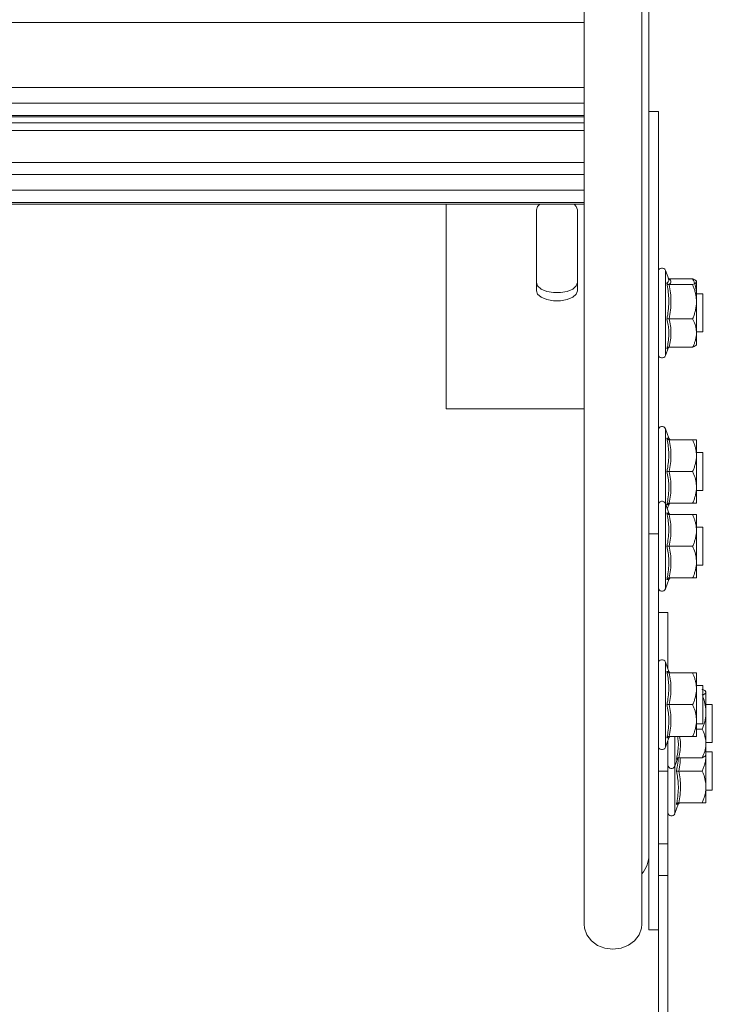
# Model space of a CAD drawing. Header units: millimetres. Extents: x 10 to 1476, y -4445 to -172.
# Tile 13 of 30: x 1367 to 1476, y -3889 to -3734. Entities that reach past the tile are written whole.
import ezdxf

# ---------------------------------------------------------------- set-up
doc = ezdxf.new("R2010")
doc.units = ezdxf.units.MM

msp = doc.modelspace()

# ---------------------------------------------------------------- linework, layer by layer
at = {"color": 7, "linetype": 'Continuous', "lineweight": 15}
for p, q in [((1465.9, -3592.04), (1465.9, -3865.54)), ((1455.68, -3603.05), (1455.68, -3876.55)), ((1464.78, -3876.55), (1464.78, -3603.05)), ((1276.13, -3749.15), (1455.68, -3749.15)), ((1467.4, -3748.27), (1465.9, -3748.27)), ((1467.4, -3748.27), (1467.4, -3814.95)), ((1276.13, -3756.35), (1455.68, -3756.35)), ((1276.13, -3762.9), (1455.68, -3762.9)), ((1433.9, -3762.9), (1433.9, -3795.19)), ((1448.15, -3763.81), (1448.15, -3776.56)), ((1454.65, -3776.56), (1454.65, -3763.81)), ((1469.02, -3774.77), (1468.5, -3773.36)), ((1469, -3774.78), (1468.95, -3774.71)), ((1469.12, -3774.69), (1472.8, -3774.69)), ((1469.12, -3775.6), (1472.8, -3775.6)), ((1473.4, -3775.08), (1473.35, -3775.02)), ((1473.4, -3775.15), (1473.4, -3778.3)), ((1474.4, -3777.08), (1473.4, -3777.08)), ((1474.4, -3783.08), (1474.4, -3777.08)), ((1473.4, -3783.24), (1473.4, -3778.3)), ((1469.12, -3781), (1472.8, -3781)), ((1473.4, -3783.08), (1474.4, -3783.08)), ((1473.4, -3783.24), (1473.4, -3785.08)), ((1468.5, -3786.81), (1468.97, -3785.51)), ((1469.12, -3785.48), (1472.8, -3785.48)), ((1455.68, -3795.19), (1433.9, -3795.19)), ((1469.04, -3799.84), (1468.5, -3798.36)), ((1469.03, -3799.85), (1469.03, -3799.85)), ((1469.12, -3800.08), (1472.8, -3800.08)), ((1473.4, -3800.08), (1473.4, -3802.58)), ((1474.4, -3802.08), (1473.4, -3802.08)), ((1474.4, -3808.08), (1474.4, -3802.08)), ((1473.4, -3807.58), (1473.4, -3802.58)), ((1469.12, -3805.08), (1472.8, -3805.08)), ((1473.4, -3810.08), (1473.4, -3807.58)), ((1473.4, -3808.08), (1474.4, -3808.08)), ((1469.04, -3811.65), (1468.5, -3810.16)), ((1468.8, -3810.99), (1469.04, -3810.33)), ((1469.03, -3810.32), (1469.03, -3810.32)), ((1469.12, -3810.08), (1472.8, -3810.08)), ((1469.03, -3811.65), (1469.03, -3811.65)), ((1469.12, -3811.89), (1472.8, -3811.89)), ((1473.4, -3811.89), (1473.4, -3814.39)), ((1474.4, -3813.89), (1473.4, -3813.89)), ((1473.4, -3819.39), (1473.4, -3814.39)), ((1474.4, -3819.89), (1474.4, -3813.89)), ((1467.4, -3814.95), (1465.9, -3814.95)), ((1467.4, -3897.86), (1467.4, -3814.95)), ((1469.12, -3816.89), (1472.8, -3816.89)), ((1473.4, -3821.89), (1473.4, -3819.39)), ((1473.4, -3819.89), (1474.4, -3819.89)), ((1468.5, -3823.62), (1469.04, -3822.13)), ((1469.03, -3822.13), (1469.03, -3822.13)), ((1469.12, -3821.89), (1472.8, -3821.89)), ((1468.9, -3827.36), (1467.4, -3827.36)), ((1468.9, -3836.26), (1468.9, -3827.36)), ((1469.04, -3836.65), (1468.5, -3835.16)), ((1469.03, -3836.65), (1469.03, -3836.65)), ((1469.12, -3836.89), (1472.8, -3836.89)), ((1473.4, -3836.89), (1473.4, -3839.39)), ((1474.4, -3838.89), (1473.4, -3838.89)), ((1473.4, -3844.39), (1473.4, -3839.39)), ((1474.4, -3844.89), (1474.4, -3838.89)), ((1474.9, -3839.86), (1474.85, -3839.8)), ((1474.9, -3839.93), (1474.9, -3839.86)), ((1474.9, -3843.08), (1474.9, -3839.93)), ((1469.12, -3841.89), (1472.8, -3841.89)), ((1475.9, -3841.86), (1474.9, -3841.86)), ((1475.9, -3847.86), (1475.9, -3841.86)), ((1474.9, -3848.02), (1474.9, -3843.08)), ((1473.4, -3846.89), (1473.4, -3844.39)), ((1473.4, -3844.89), (1474.4, -3844.89)), ((1468.5, -3848.62), (1469.04, -3847.13)), ((1469.03, -3847.13), (1469.03, -3847.13)), ((1469.12, -3846.89), (1472.8, -3846.89)), ((1473.4, -3845.78), (1474.3, -3845.78)), ((1468.9, -3852.36), (1468.9, -3847.52)), ((1474.9, -3847.86), (1475.9, -3847.86)), ((1474.9, -3848.02), (1474.9, -3849.86)), ((1470, -3851.59), (1470.47, -3850.29)), ((1470.62, -3850.26), (1474.3, -3850.26)), ((1474.85, -3849.93), (1474.9, -3849.86)), ((1475.9, -3849.36), (1474.9, -3849.36)), ((1474.9, -3854.86), (1474.9, -3849.86)), ((1475.9, -3855.36), (1475.9, -3849.36)), ((1467.4, -3852.36), (1468.9, -3852.36)), ((1468.9, -3863.86), (1468.9, -3852.36)), ((1470.62, -3852.36), (1474.3, -3852.36)), ((1474.9, -3857.36), (1474.9, -3854.86)), ((1474.9, -3855.36), (1475.9, -3855.36)), ((1470, -3859.09), (1470.54, -3857.61)), ((1470.53, -3857.6), (1470.53, -3857.6)), ((1470.62, -3857.36), (1474.3, -3857.36)), ((1467.4, -3863.86), (1468.9, -3863.86)), ((1468.9, -3868.86), (1468.9, -3863.86)), ((1465.9, -3865.54), (1465.9, -3877.45)), ((1467.4, -3868.86), (1468.9, -3868.86)), ((1468.9, -3993.86), (1468.9, -3868.86)), ((1467.4, -3877.45), (1465.9, -3877.45))]:
    msp.add_line(p, q, dxfattribs=at)
at = {"color": 8, "linetype": 'Continuous', "lineweight": 15}
for p, q in [((1276.13, -3734.25), (1455.68, -3734.25)), ((1276.13, -3744.5), (1455.68, -3744.5)), ((1276.13, -3746.96), (1455.68, -3746.96)), ((1276.13, -3748.91), (1455.68, -3748.91)), ((1276.13, -3750.07), (1455.68, -3750.07)), ((1276.13, -3751.3), (1455.68, -3751.3)), ((1276.13, -3758.25), (1455.68, -3758.25)), ((1276.13, -3760.71), (1455.68, -3760.71)), ((1276.13, -3762.66), (1455.68, -3762.66)), ((1468.5, -3773.36), (1468.5, -3786.81)), ((1468.5, -3798.36), (1468.5, -3810.16)), ((1468.5, -3810.16), (1468.5, -3823.62)), ((1468.5, -3835.16), (1468.5, -3848.62)), ((1470, -3846.89), (1470, -3851.59)), ((1470, -3851.59), (1470, -3859.09))]:
    msp.add_line(p, q, dxfattribs=at)
at = {"color": 7, "linetype": 'Continuous', "lineweight": 15, "flags": 128}
for points in [[(1448.71, -3762.9), (1448.35, -3763.26), (1448.15, -3763.81)], [(1454.65, -3763.81), (1454.45, -3763.26), (1454.09, -3762.9)], [(1454.65, -3775.26), (1454.45, -3775.82), (1453.89, -3776.31), (1453.03, -3776.67), (1451.97, -3776.86), (1450.84, -3776.86), (1449.78, -3776.67), (1448.91, -3776.31), (1448.35, -3775.82), (1448.15, -3775.26)], [(1448.15, -3776.56), (1448.35, -3777.12), (1448.91, -3777.61), (1449.78, -3777.97), (1450.84, -3778.16), (1451.97, -3778.16), (1453.03, -3777.97), (1453.89, -3777.61), (1454.45, -3777.12), (1454.65, -3776.56)], [(1455.68, -3876.55), (1455.73, -3877.17), (1456.11, -3878.23), (1456.82, -3879.16), (1457.79, -3879.88), (1458.96, -3880.34), (1460.23, -3880.49), (1461.5, -3880.33), (1462.67, -3879.87), (1463.64, -3879.15), (1464.35, -3878.22), (1464.72, -3877.16), (1464.78, -3876.55)]]:
    msp.add_lwpolyline(points, dxfattribs=at)
at = {"color": 7, "linetype": 'Continuous', "lineweight": 15}
for centre, radius, start, end in [((1467.97, -3773.55), 0.567, 20, 180), ((1467.97, -3786.62), 0.567, 180, 340), ((1467.97, -3798.55), 0.567, 20, 180), ((1469.38, -3799.72), 0.36, 199.1166, 262.8622), ((1467.97, -3810.36), 0.567, 20, 180), ((1469.38, -3810.44), 0.36, 97.1458, 161.1089), ((1469.38, -3811.53), 0.36, 199.0803, 262.8705), ((1469.38, -3822.25), 0.36, 97.1989, 161.0836), ((1467.97, -3823.42), 0.567, 180, 340), ((1467.97, -3835.36), 0.567, 20, 180), ((1469.38, -3836.53), 0.36, 199.0803, 262.8705), ((1469.38, -3847.25), 0.36, 97.1989, 161.0836), ((1467.97, -3848.42), 0.567, 180, 340), ((1469.47, -3851.4), 0.567, 180, 340), ((1470.88, -3857.72), 0.36, 97.1458, 161.1089), ((1469.47, -3858.9), 0.567, 180, 340), ((1461.16, -3865.51), 4.74, 319.6813, 359.5693)]:
    msp.add_arc(centre, radius, start, end, dxfattribs=at)
at = {"color": 8, "linetype": 'Continuous', "lineweight": 15}
for points, knots in [([(1468.74, -3775.38), (1468.78, -3775.34), (1468.91, -3775.24), (1469.03, -3775.05), (1469.08, -3774.89), (1469.01, -3774.79), (1469, -3774.78)], [0, 0, 0, 0, 0.185004, 0.555265, 0.928722, 1, 1, 1, 1]), ([(1468.74, -3799.83), (1468.78, -3799.83), (1468.91, -3799.84), (1469.03, -3799.85), (1469.03, -3799.85), (1469.03, -3799.85)], [0, 0, 0, 0, 0.2359678, 0.708251, 1, 1, 1, 1]), ([(1469.03, -3810.32), (1469.03, -3810.32), (1469.04, -3810.32), (1468.94, -3810.33), (1468.81, -3810.33), (1468.74, -3810.34)], [0, 0, 0, 0, 0.1196303, 0.5585686, 1, 1, 1, 1]), ([(1468.74, -3811.64), (1468.78, -3811.64), (1468.91, -3811.65), (1469.03, -3811.65), (1469.03, -3811.65), (1469.03, -3811.65)], [0, 0, 0, 0, 0.235977, 0.708279, 1, 1, 1, 1]), ([(1469.03, -3822.13), (1469.03, -3822.13), (1469.04, -3822.13), (1468.94, -3822.13), (1468.81, -3822.14), (1468.74, -3822.14)], [0, 0, 0, 0, 0.119593, 0.55855, 1, 1, 1, 1]), ([(1468.74, -3836.64), (1468.78, -3836.64), (1468.91, -3836.65), (1469.03, -3836.65), (1469.03, -3836.65), (1469.03, -3836.65)], [0, 0, 0, 0, 0.236007, 0.708251, 1, 1, 1, 1]), ([(1469.03, -3847.13), (1469.03, -3847.13), (1469.04, -3847.13), (1468.94, -3847.13), (1468.81, -3847.14), (1468.74, -3847.14)], [0, 0, 0, 0, 0.1196303, 0.5585686, 1, 1, 1, 1]), ([(1470.24, -3850.53), (1470.28, -3850.35), (1470.41, -3849.79), (1470.53, -3848.86), (1470.58, -3847.82), (1470.46, -3847.17), (1470.4, -3846.89)], [0, 0, 0, 0, 0.152875, 0.458833, 0.767459, 1, 1, 1, 1]), ([(1470.75, -3846.89), (1470.81, -3847.25), (1470.93, -3847.99), (1470.83, -3849.13), (1470.69, -3849.88), (1470.62, -3850.26)], [0, 0, 0, 0, 0.324039, 0.660637, 1, 1, 1, 1]), ([(1470.24, -3852.36), (1470.28, -3852.16), (1470.4, -3851.55), (1470.52, -3850.85), (1470.52, -3850.35), (1470.52, -3850.27)], [0, 0, 0, 0, 0.29522, 0.886141, 1, 1, 1, 1]), ([(1470.86, -3850.26), (1470.85, -3850.54), (1470.83, -3851.24), (1470.7, -3851.94), (1470.62, -3852.36)], [0, 0, 0, 0, 0.39495, 1, 1, 1, 1]), ([(1470.53, -3857.6), (1470.53, -3857.6), (1470.54, -3857.6), (1470.44, -3857.61), (1470.31, -3857.61), (1470.24, -3857.62)], [0, 0, 0, 0, 0.119635, 0.55859, 1, 1, 1, 1])]:
    msp.add_open_spline(points, degree=3, knots=knots, dxfattribs=at)
at = {"color": 7, "linetype": 'Continuous', "lineweight": 15}
for points, knots in [([(1468.74, -3781.05), (1468.78, -3780.82), (1468.91, -3780.16), (1469.04, -3779.05), (1469.07, -3777.37), (1468.87, -3776.15), (1468.74, -3775.38)], [0, 0, 0, 0, 0.1180257, 0.3542237, 0.5924718, 1, 1, 1, 1]), ([(1469.12, -3775.6), (1469.08, -3775.6), (1469, -3775.59), (1468.89, -3775.54), (1468.8, -3775.47), (1468.76, -3775.41), (1468.74, -3775.38), (1468.74, -3775.38)], [0, 0, 0, 0, 0.236152, 0.47139, 0.732418, 0.991954, 1, 1, 1, 1]), ([(1469.12, -3774.69), (1469.08, -3774.69), (1469.03, -3774.69), (1468.98, -3774.66), (1468.97, -3774.66)], [0, 0, 0, 0, 0.803764, 1, 1, 1, 1]), ([(1469.12, -3774.69), (1469.24, -3774.84), (1469.43, -3775.07), (1469.34, -3775.37), (1469.19, -3775.53), (1469.12, -3775.6)], [0, 0, 0, 0, 0.491909, 0.744915, 1, 1, 1, 1]), ([(1469.12, -3775.6), (1469.19, -3776.04), (1469.33, -3776.92), (1469.4, -3778.27), (1469.34, -3779.64), (1469.19, -3780.54), (1469.12, -3781)], [0, 0, 0, 0, 0.2452502, 0.4921335, 0.7450312, 1, 1, 1, 1]), ([(1472.8, -3774.69), (1472.85, -3774.71), (1472.94, -3774.75), (1473.08, -3774.81), (1473.21, -3774.89), (1473.31, -3774.97), (1473.39, -3775.06), (1473.4, -3775.12), (1473.4, -3775.15)], [0, 0, 0, 0, 0.131234, 0.262618, 0.444629, 0.627394, 0.813059, 1, 1, 1, 1]), ([(1472.8, -3774.69), (1472.95, -3775.01), (1473.24, -3775.66), (1473.39, -3776.42), (1473.4, -3776.85), (1473.4, -3776.93)], [0, 0, 0, 0, 0.442936, 0.896371, 1, 1, 1, 1]), ([(1473.4, -3775.15), (1473.4, -3775.17), (1473.39, -3775.26), (1473.23, -3775.41), (1472.97, -3775.53), (1472.81, -3775.6), (1472.8, -3775.6)], [0, 0, 0, 0, 0.148167, 0.55201, 0.965628, 1, 1, 1, 1]), ([(1473.4, -3778.3), (1473.4, -3778.12), (1473.39, -3777.75), (1473.3, -3777.21), (1473.18, -3776.66), (1473.03, -3776.21), (1472.91, -3775.86), (1472.84, -3775.69), (1472.8, -3775.6)], [0, 0, 0, 0, 0.196997, 0.395579, 0.598263, 0.802085, 0.901015, 1, 1, 1, 1]), ([(1472.8, -3781), (1472.88, -3780.81), (1473.03, -3780.42), (1473.21, -3779.83), (1473.34, -3779.22), (1473.39, -3778.75), (1473.4, -3778.45), (1473.4, -3778.35), (1473.4, -3778.3)], [0, 0, 0, 0, 0.220937, 0.442829, 0.668618, 0.89639, 0.948191, 1, 1, 1, 1]), ([(1468.74, -3781.05), (1468.74, -3781.04), (1468.76, -3781.04), (1468.8, -3781.03), (1468.89, -3781.01), (1469, -3781), (1469.08, -3781), (1469.12, -3781)], [0, 0, 0, 0, 0.00791, 0.267472, 0.528532, 0.763799, 1, 1, 1, 1]), ([(1468.74, -3785.75), (1468.76, -3785.66), (1468.81, -3785.48), (1468.92, -3784.92), (1469.04, -3784.08), (1469.06, -3783), (1468.95, -3781.99), (1468.81, -3781.36), (1468.74, -3781.05)], [0, 0, 0, 0, 0.058976, 0.11798, 0.354137, 0.592323, 0.795597, 1, 1, 1, 1]), ([(1469.12, -3781), (1469.19, -3781.36), (1469.33, -3782.09), (1469.4, -3783.21), (1469.34, -3784.35), (1469.19, -3785.1), (1469.12, -3785.48)], [0, 0, 0, 0, 0.245245, 0.492136, 0.745008, 1, 1, 1, 1]), ([(1473.4, -3783.24), (1473.38, -3782.94), (1473.34, -3782.32), (1473.1, -3781.65), (1472.91, -3781.21), (1472.84, -3781.07), (1472.8, -3781)], [0, 0, 0, 0, 0.395449, 0.8019313, 0.9009385, 1, 1, 1, 1]), ([(1472.8, -3785.48), (1472.88, -3785.32), (1473.03, -3785), (1473.21, -3784.51), (1473.34, -3784), (1473.39, -3783.61), (1473.4, -3783.36), (1473.4, -3783.28), (1473.4, -3783.24)], [0, 0, 0, 0, 0.220957, 0.442847, 0.668603, 0.896392, 0.948183, 1, 1, 1, 1]), ([(1473.4, -3785.02), (1473.4, -3785.04), (1473.38, -3785.2), (1473.11, -3785.35), (1472.81, -3785.47), (1472.8, -3785.48)], [0, 0, 0, 0, 0.14847, 0.965581, 1, 1, 1, 1]), ([(1468.74, -3785.75), (1468.74, -3785.75), (1468.76, -3785.71), (1468.8, -3785.64), (1468.89, -3785.55), (1469, -3785.49), (1469.08, -3785.48), (1469.12, -3785.48)], [0, 0, 0, 0, 0.007825, 0.267476, 0.528561, 0.763807, 1, 1, 1, 1]), ([(1468.74, -3805.08), (1468.78, -3804.88), (1468.91, -3804.27), (1469.04, -3803.23), (1469.07, -3801.68), (1468.87, -3800.55), (1468.74, -3799.83)], [0, 0, 0, 0, 0.118022, 0.354238, 0.592501, 1, 1, 1, 1]), ([(1469.12, -3800.08), (1469.08, -3800.08), (1469, -3800.07), (1468.89, -3800.02), (1468.8, -3799.94), (1468.76, -3799.87), (1468.74, -3799.83), (1468.74, -3799.83)], [0, 0, 0, 0, 0.236176, 0.471492, 0.732446, 0.992094, 1, 1, 1, 1]), ([(1469.12, -3800.08), (1469.19, -3800.49), (1469.33, -3801.31), (1469.4, -3802.56), (1469.34, -3803.82), (1469.19, -3804.66), (1469.12, -3805.08)], [0, 0, 0, 0, 0.24525, 0.492125, 0.745031, 1, 1, 1, 1]), ([(1473.4, -3802.58), (1473.4, -3802.42), (1473.39, -3802.08), (1473.3, -3801.57), (1473.18, -3801.06), (1473.03, -3800.65), (1472.91, -3800.32), (1472.84, -3800.16), (1472.8, -3800.08)], [0, 0, 0, 0, 0.196988, 0.395578, 0.598299, 0.802116, 0.90103, 1, 1, 1, 1]), ([(1473.4, -3800.08), (1473.4, -3800.08), (1473.39, -3800.08), (1473.23, -3800.08), (1472.97, -3800.08), (1472.81, -3800.08), (1472.8, -3800.08)], [0, 0, 0, 0, 0.148157, 0.551996, 0.965628, 1, 1, 1, 1]), ([(1472.8, -3805.08), (1472.88, -3804.91), (1473.03, -3804.55), (1473.21, -3804), (1473.34, -3803.43), (1473.39, -3803), (1473.4, -3802.72), (1473.4, -3802.63), (1473.4, -3802.58)], [0, 0, 0, 0, 0.220935, 0.442808, 0.668641, 0.896393, 0.948173, 1, 1, 1, 1]), ([(1468.74, -3810.34), (1468.76, -3810.24), (1468.81, -3810.03), (1468.92, -3809.41), (1469.04, -3808.47), (1469.06, -3807.28), (1468.95, -3806.14), (1468.81, -3805.44), (1468.74, -3805.08)], [0, 0, 0, 0, 0.058976, 0.117991, 0.354128, 0.592324, 0.795585, 1, 1, 1, 1]), ([(1468.74, -3805.08), (1468.74, -3805.08), (1468.76, -3805.08), (1468.8, -3805.08), (1468.89, -3805.08), (1469, -3805.08), (1469.08, -3805.08), (1469.12, -3805.08)], [0, 0, 0, 0, 0.008042, 0.267522, 0.528523, 0.763858, 1, 1, 1, 1]), ([(1469.12, -3805.08), (1469.19, -3805.49), (1469.33, -3806.31), (1469.4, -3807.56), (1469.34, -3808.82), (1469.19, -3809.66), (1469.12, -3810.08)], [0, 0, 0, 0, 0.24525, 0.492125, 0.745031, 1, 1, 1, 1]), ([(1473.4, -3807.58), (1473.38, -3807.25), (1473.34, -3806.56), (1473.1, -3805.81), (1472.91, -3805.32), (1472.84, -3805.16), (1472.8, -3805.08)], [0, 0, 0, 0, 0.395464, 0.80196, 0.900969, 1, 1, 1, 1]), ([(1472.8, -3810.08), (1472.88, -3809.91), (1473.03, -3809.55), (1473.21, -3809), (1473.34, -3808.43), (1473.39, -3808), (1473.4, -3807.72), (1473.4, -3807.63), (1473.4, -3807.58)], [0, 0, 0, 0, 0.220939, 0.442817, 0.66862, 0.896411, 0.948192, 1, 1, 1, 1]), ([(1468.74, -3810.34), (1468.74, -3810.34), (1468.76, -3810.3), (1468.8, -3810.23), (1468.89, -3810.15), (1469, -3810.1), (1469.08, -3810.09), (1469.12, -3810.08)], [0, 0, 0, 0, 0.007906, 0.267554, 0.528508, 0.763824, 1, 1, 1, 1]), ([(1473.4, -3810.08), (1473.4, -3810.08), (1473.38, -3810.08), (1473.11, -3810.08), (1472.81, -3810.08), (1472.8, -3810.08)], [0, 0, 0, 0, 0.1484883, 0.9655509, 1, 1, 1, 1]), ([(1468.74, -3816.89), (1468.78, -3816.69), (1468.91, -3816.08), (1469.04, -3815.04), (1469.07, -3813.48), (1468.87, -3812.35), (1468.74, -3811.64)], [0, 0, 0, 0, 0.11802, 0.354232, 0.592482, 1, 1, 1, 1]), ([(1469.12, -3811.89), (1469.08, -3811.89), (1469, -3811.88), (1468.89, -3811.82), (1468.8, -3811.74), (1468.76, -3811.67), (1468.74, -3811.64), (1468.74, -3811.64)], [0, 0, 0, 0, 0.236164, 0.471371, 0.732459, 0.992094, 1, 1, 1, 1]), ([(1469.12, -3811.89), (1469.19, -3812.3), (1469.33, -3813.11), (1469.4, -3814.36), (1469.34, -3815.63), (1469.19, -3816.47), (1469.12, -3816.89)], [0, 0, 0, 0, 0.2452539, 0.4921295, 0.74501, 1, 1, 1, 1]), ([(1473.4, -3814.39), (1473.4, -3814.22), (1473.39, -3813.88), (1473.3, -3813.38), (1473.18, -3812.87), (1473.03, -3812.45), (1472.91, -3812.13), (1472.84, -3811.97), (1472.8, -3811.89)], [0, 0, 0, 0, 0.197032, 0.395578, 0.598269, 0.802093, 0.901003, 1, 1, 1, 1]), ([(1473.4, -3811.89), (1473.4, -3811.89), (1473.39, -3811.89), (1473.23, -3811.89), (1472.97, -3811.89), (1472.81, -3811.89), (1472.8, -3811.89)], [0, 0, 0, 0, 0.148157, 0.551996, 0.965628, 1, 1, 1, 1]), ([(1472.8, -3816.89), (1472.88, -3816.71), (1473.03, -3816.36), (1473.21, -3815.81), (1473.34, -3815.24), (1473.39, -3814.81), (1473.4, -3814.52), (1473.4, -3814.44), (1473.4, -3814.39)], [0, 0, 0, 0, 0.220987, 0.442861, 0.66866, 0.896447, 0.948193, 1, 1, 1, 1]), ([(1468.74, -3822.14), (1468.76, -3822.04), (1468.81, -3821.84), (1468.92, -3821.22), (1469.04, -3820.28), (1469.06, -3819.08), (1468.95, -3817.95), (1468.81, -3817.24), (1468.74, -3816.89)], [0, 0, 0, 0, 0.058985, 0.117991, 0.354128, 0.592334, 0.795601, 1, 1, 1, 1]), ([(1468.74, -3816.89), (1468.74, -3816.89), (1468.76, -3816.89), (1468.8, -3816.89), (1468.89, -3816.89), (1469, -3816.89), (1469.08, -3816.89), (1469.12, -3816.89)], [0, 0, 0, 0, 0.008043, 0.267552, 0.528584, 0.763831, 1, 1, 1, 1]), ([(1469.12, -3816.89), (1469.19, -3817.3), (1469.33, -3818.11), (1469.4, -3819.36), (1469.34, -3820.63), (1469.19, -3821.47), (1469.12, -3821.89)], [0, 0, 0, 0, 0.245241, 0.492131, 0.745016, 1, 1, 1, 1]), ([(1473.4, -3819.39), (1473.38, -3819.05), (1473.34, -3818.37), (1473.1, -3817.62), (1472.91, -3817.13), (1472.84, -3816.97), (1472.8, -3816.89)], [0, 0, 0, 0, 0.395444, 0.801974, 0.90095, 1, 1, 1, 1]), ([(1472.8, -3821.89), (1472.88, -3821.71), (1473.03, -3821.36), (1473.21, -3820.81), (1473.34, -3820.24), (1473.39, -3819.81), (1473.4, -3819.52), (1473.4, -3819.44), (1473.4, -3819.39)], [0, 0, 0, 0, 0.220968, 0.442842, 0.668641, 0.896392, 0.948173, 1, 1, 1, 1]), ([(1468.74, -3822.14), (1468.74, -3822.14), (1468.76, -3822.11), (1468.8, -3822.04), (1468.89, -3821.96), (1469, -3821.9), (1469.08, -3821.89), (1469.12, -3821.89)], [0, 0, 0, 0, 0.007906, 0.267541, 0.528629, 0.763836, 1, 1, 1, 1]), ([(1473.4, -3821.89), (1473.4, -3821.89), (1473.38, -3821.89), (1473.11, -3821.89), (1472.81, -3821.89), (1472.8, -3821.89)], [0, 0, 0, 0, 0.1484883, 0.9655509, 1, 1, 1, 1]), ([(1468.74, -3841.89), (1468.78, -3841.69), (1468.91, -3841.08), (1469.04, -3840.04), (1469.07, -3838.48), (1468.87, -3837.35), (1468.74, -3836.64)], [0, 0, 0, 0, 0.118011, 0.354226, 0.592487, 1, 1, 1, 1]), ([(1469.12, -3836.89), (1469.08, -3836.89), (1469, -3836.88), (1468.89, -3836.82), (1468.8, -3836.74), (1468.76, -3836.67), (1468.74, -3836.64), (1468.74, -3836.64)], [0, 0, 0, 0, 0.236208, 0.471401, 0.732474, 0.992095, 1, 1, 1, 1]), ([(1469.12, -3836.89), (1469.19, -3837.3), (1469.33, -3838.11), (1469.4, -3839.36), (1469.34, -3840.63), (1469.19, -3841.47), (1469.12, -3841.89)], [0, 0, 0, 0, 0.245241, 0.492131, 0.745016, 1, 1, 1, 1]), ([(1473.4, -3839.39), (1473.4, -3839.22), (1473.39, -3838.88), (1473.3, -3838.38), (1473.18, -3837.87), (1473.03, -3837.45), (1472.91, -3837.13), (1472.84, -3836.97), (1472.8, -3836.89)], [0, 0, 0, 0, 0.197019, 0.395571, 0.598288, 0.802101, 0.901013, 1, 1, 1, 1]), ([(1473.4, -3836.89), (1473.4, -3836.89), (1473.39, -3836.89), (1473.23, -3836.89), (1472.97, -3836.89), (1472.81, -3836.89), (1472.8, -3836.89)], [0, 0, 0, 0, 0.148163, 0.552017, 0.965664, 1, 1, 1, 1]), ([(1472.8, -3841.89), (1472.88, -3841.71), (1473.03, -3841.36), (1473.21, -3840.81), (1473.34, -3840.24), (1473.39, -3839.81), (1473.4, -3839.52), (1473.4, -3839.44), (1473.4, -3839.39)], [0, 0, 0, 0, 0.220935, 0.442808, 0.668641, 0.896393, 0.948173, 1, 1, 1, 1]), ([(1474.9, -3839.93), (1474.9, -3839.9), (1474.88, -3839.75), (1474.61, -3839.6), (1474.31, -3839.47), (1474.3, -3839.47)], [0, 0, 0, 0, 0.1484703, 0.9655453, 1, 1, 1, 1]), ([(1474.3, -3840.38), (1474.35, -3840.36), (1474.44, -3840.33), (1474.63, -3840.23), (1474.85, -3840.1), (1474.88, -3839.98), (1474.9, -3839.93)], [0, 0, 0, 0, 0.131272, 0.26273, 0.627508, 1, 1, 1, 1]), ([(1474.9, -3843.08), (1474.88, -3842.72), (1474.84, -3841.97), (1474.6, -3841.17), (1474.44, -3840.72), (1474.4, -3840.64), (1474.4, -3840.63)], [0, 0, 0, 0, 0.437643, 0.887537, 0.997093, 1, 1, 1, 1]), ([(1468.74, -3847.14), (1468.76, -3847.04), (1468.81, -3846.84), (1468.92, -3846.22), (1469.04, -3845.28), (1469.06, -3844.08), (1468.95, -3842.95), (1468.81, -3842.24), (1468.74, -3841.89)], [0, 0, 0, 0, 0.058976, 0.117992, 0.354132, 0.59233, 0.795609, 1, 1, 1, 1]), ([(1468.74, -3841.89), (1468.74, -3841.89), (1468.76, -3841.89), (1468.8, -3841.89), (1468.89, -3841.89), (1469, -3841.89), (1469.08, -3841.89), (1469.12, -3841.89)], [0, 0, 0, 0, 0.007821, 0.267543, 0.528578, 0.763828, 1, 1, 1, 1]), ([(1469.12, -3841.89), (1469.19, -3842.3), (1469.33, -3843.11), (1469.4, -3844.36), (1469.34, -3845.63), (1469.19, -3846.47), (1469.12, -3846.89)], [0, 0, 0, 0, 0.245241, 0.492121, 0.745005, 1, 1, 1, 1]), ([(1473.4, -3844.39), (1473.38, -3844.05), (1473.34, -3843.37), (1473.1, -3842.62), (1472.91, -3842.13), (1472.84, -3841.97), (1472.8, -3841.89)], [0, 0, 0, 0, 0.395463, 0.801993, 0.900969, 1, 1, 1, 1]), ([(1474.3, -3845.78), (1474.45, -3845.39), (1474.74, -3844.61), (1474.89, -3843.69), (1474.9, -3843.18), (1474.9, -3843.08)], [0, 0, 0, 0, 0.442929, 0.896319, 1, 1, 1, 1]), ([(1472.8, -3846.89), (1472.88, -3846.71), (1473.03, -3846.36), (1473.21, -3845.81), (1473.34, -3845.24), (1473.39, -3844.81), (1473.4, -3844.52), (1473.4, -3844.44), (1473.4, -3844.39)], [0, 0, 0, 0, 0.220954, 0.442828, 0.668661, 0.896412, 0.948193, 1, 1, 1, 1]), ([(1468.74, -3847.14), (1468.74, -3847.14), (1468.76, -3847.11), (1468.8, -3847.04), (1468.89, -3846.96), (1469, -3846.9), (1469.08, -3846.89), (1469.12, -3846.89)], [0, 0, 0, 0, 0.007906, 0.267548, 0.528496, 0.763808, 1, 1, 1, 1]), ([(1473.4, -3846.89), (1473.4, -3846.89), (1473.38, -3846.89), (1473.11, -3846.89), (1472.81, -3846.89), (1472.8, -3846.89)], [0, 0, 0, 0, 0.148494, 0.965587, 1, 1, 1, 1]), ([(1474.9, -3848.02), (1474.88, -3847.71), (1474.84, -3847.1), (1474.58, -3846.35), (1474.37, -3845.92), (1474.3, -3845.78)], [0, 0, 0, 0, 0.39546, 0.801952, 1, 1, 1, 1]), ([(1474.3, -3850.26), (1474.45, -3849.94), (1474.74, -3849.29), (1474.89, -3848.52), (1474.9, -3848.1), (1474.9, -3848.02)], [0, 0, 0, 0, 0.442897, 0.896347, 1, 1, 1, 1]), ([(1470.62, -3850.26), (1470.58, -3850.26), (1470.5, -3850.27), (1470.39, -3850.33), (1470.3, -3850.42), (1470.26, -3850.49), (1470.24, -3850.53), (1470.24, -3850.53)], [0, 0, 0, 0, 0.236221, 0.471313, 0.732469, 0.992052, 1, 1, 1, 1]), ([(1474.3, -3850.26), (1474.35, -3850.24), (1474.44, -3850.2), (1474.58, -3850.13), (1474.71, -3850.06), (1474.81, -3849.97), (1474.89, -3849.89), (1474.9, -3849.83), (1474.9, -3849.8)], [0, 0, 0, 0, 0.1312413, 0.2625991, 0.4446102, 0.6273818, 0.8130982, 1, 1, 1, 1]), ([(1474.3, -3852.36), (1474.38, -3852.19), (1474.53, -3851.83), (1474.71, -3851.28), (1474.84, -3850.71), (1474.89, -3850.28), (1474.9, -3850), (1474.9, -3849.91), (1474.9, -3849.86)], [0, 0, 0, 0, 0.220941, 0.442807, 0.668643, 0.896393, 0.948194, 1, 1, 1, 1]), ([(1470.24, -3857.62), (1470.26, -3857.51), (1470.31, -3857.31), (1470.42, -3856.69), (1470.54, -3855.75), (1470.56, -3854.55), (1470.45, -3853.42), (1470.31, -3852.72), (1470.24, -3852.36)], [0, 0, 0, 0, 0.058987, 0.118, 0.354138, 0.592333, 0.795594, 1, 1, 1, 1]), ([(1470.24, -3852.36), (1470.24, -3852.36), (1470.26, -3852.36), (1470.3, -3852.36), (1470.39, -3852.36), (1470.5, -3852.36), (1470.58, -3852.36), (1470.62, -3852.36)], [0, 0, 0, 0, 0.007863, 0.267538, 0.528665, 0.76382, 1, 1, 1, 1]), ([(1470.62, -3852.36), (1470.69, -3852.77), (1470.83, -3853.58), (1470.9, -3854.83), (1470.84, -3856.1), (1470.69, -3856.94), (1470.62, -3857.36)], [0, 0, 0, 0, 0.245259, 0.49212, 0.745022, 1, 1, 1, 1]), ([(1474.9, -3854.86), (1474.88, -3854.52), (1474.84, -3853.84), (1474.6, -3853.09), (1474.41, -3852.6), (1474.34, -3852.44), (1474.3, -3852.36)], [0, 0, 0, 0, 0.395461, 0.801968, 0.900962, 1, 1, 1, 1]), ([(1474.3, -3857.36), (1474.38, -3857.19), (1474.53, -3856.83), (1474.71, -3856.28), (1474.84, -3855.71), (1474.89, -3855.28), (1474.9, -3855), (1474.9, -3854.91), (1474.9, -3854.86)], [0, 0, 0, 0, 0.22096, 0.442827, 0.668662, 0.896393, 0.948194, 1, 1, 1, 1]), ([(1470.24, -3857.62), (1470.24, -3857.61), (1470.26, -3857.58), (1470.3, -3857.51), (1470.39, -3857.43), (1470.5, -3857.37), (1470.58, -3857.37), (1470.62, -3857.36)], [0, 0, 0, 0, 0.007838, 0.267545, 0.528592, 0.763815, 1, 1, 1, 1]), ([(1474.9, -3857.36), (1474.9, -3857.36), (1474.88, -3857.36), (1474.61, -3857.36), (1474.31, -3857.36), (1474.3, -3857.36)], [0, 0, 0, 0, 0.1484873, 0.9655888, 1, 1, 1, 1])]:
    msp.add_open_spline(points, degree=3, knots=knots, dxfattribs=at)

doc.saveas('drawing.dxf')
